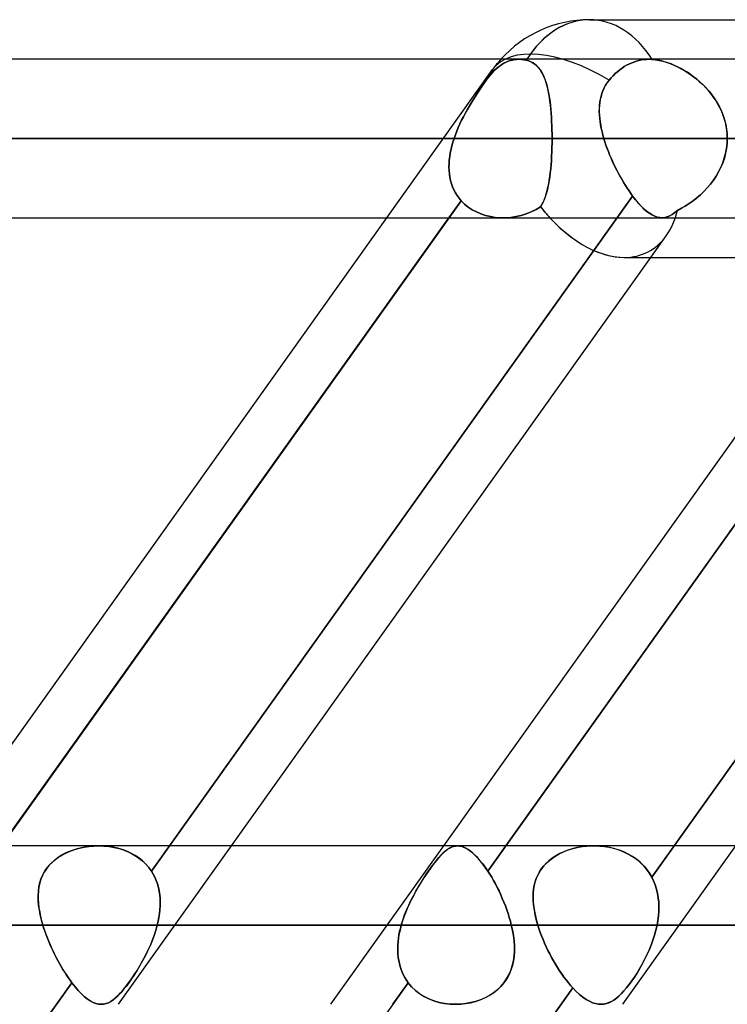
# Model space of a CAD drawing. Header units: millimetres. Extents: x -270 to 270, y -100 to 120.
# Tile 47 of 73: x 65 to 74, y 37 to 50. Entities that reach past the tile are written whole.
import ezdxf

# ---------------------------------------------------------------- set-up
doc = ezdxf.new("R2010")
doc.units = ezdxf.units.MM
doc.layers.add('MAIN-1', color=7, linetype='Continuous')
doc.layers.add('MAIN-2', color=7, linetype='Continuous')

msp = doc.modelspace()

# ---------------------------------------------------------------- linework, layer by layer
at = {"layer": 'MAIN-1'}
for p, q in [((72.595, 50), (139.276, 50)), ((138.423, 49.496), (-138.423, 49.496)), ((138.963, 48.489), (-138.963, 48.489)), ((-138.299, 47.481), (138.299, 47.481)), ((64.333, 39.496), (70.021, 47.481)), ((65.12, 39.496), (70.808, 47.481)), ((68.044, 39.496), (73.373, 46.977)), ((70.744, 39.496), (76.074, 46.977)), ((71.531, 39.496), (76.861, 46.977)), ((73.035, 46.977), (138.497, 46.977)), ((145.38, 39.496), (-145.38, 39.496)), ((146.091, 38.489), (-146.091, 38.489))]:
    msp.add_line(p, q, dxfattribs=at)
msp.add_arc((72.595, 48.489), 1.511, 89.9999, 138.1923, dxfattribs=at)
for major_axis, ratio, start_param, end_param in [((0, 1.511), 0.707107, 0, 0.841074), ((0.743, -1.441), 0.614789, -1.147933, -0.306691)]:
    msp.add_ellipse((72.595, 48.489), major_axis=major_axis, ratio=ratio, start_param=start_param, end_param=end_param, dxfattribs=at)
at = {"layer": 'MAIN-2'}
for p, q in [((71.535, 49.459), (71.508, 49.446)), ((71.508, 49.446), (71.535, 49.459)), ((71.562, 49.471), (71.535, 49.459)), ((71.535, 49.459), (71.562, 49.471)), ((71.59, 49.48), (71.562, 49.471)), ((71.562, 49.471), (71.59, 49.48)), ((71.618, 49.487), (71.59, 49.48)), ((71.59, 49.48), (71.618, 49.487)), ((71.646, 49.492), (71.618, 49.487)), ((71.618, 49.487), (71.646, 49.492)), ((71.673, 49.495), (71.646, 49.492)), ((71.646, 49.492), (71.673, 49.495)), ((71.7, 49.496), (71.673, 49.495)), ((71.673, 49.495), (71.7, 49.496)), ((71.714, 49.496), (71.7, 49.496)), ((71.7, 49.496), (71.714, 49.496)), ((71.729, 49.495), (71.714, 49.496)), ((71.714, 49.496), (71.729, 49.495)), ((71.745, 49.493), (71.729, 49.495)), ((71.729, 49.495), (71.745, 49.494)), ((71.745, 49.494), (71.76, 49.491)), ((71.76, 49.491), (71.745, 49.493)), ((71.775, 49.489), (71.76, 49.491)), ((71.76, 49.491), (71.775, 49.489)), ((71.791, 49.485), (71.775, 49.489)), ((71.775, 49.489), (71.791, 49.485)), ((71.822, 49.476), (71.791, 49.485)), ((71.791, 49.485), (71.823, 49.476)), ((71.85, 49.464), (71.822, 49.476)), ((71.823, 49.476), (71.852, 49.463)), ((71.877, 49.45), (71.85, 49.464)), ((71.852, 49.463), (71.879, 49.448)), ((71.901, 49.433), (71.877, 49.45)), ((73.095, 49.435), (73.126, 49.449)), ((73.126, 49.449), (73.095, 49.435)), ((73.126, 49.449), (73.157, 49.462)), ((73.157, 49.462), (73.126, 49.449)), ((73.157, 49.462), (73.19, 49.472)), ((73.19, 49.472), (73.157, 49.462)), ((73.19, 49.472), (73.223, 49.481)), ((73.223, 49.481), (73.19, 49.472)), ((73.223, 49.481), (73.256, 49.488)), ((73.256, 49.488), (73.223, 49.481)), ((73.256, 49.488), (73.288, 49.493)), ((73.288, 49.493), (73.256, 49.488)), ((73.288, 49.493), (73.321, 49.495)), ((73.321, 49.495), (73.288, 49.493)), ((73.321, 49.495), (73.352, 49.496)), ((73.352, 49.496), (73.321, 49.495)), ((73.352, 49.496), (73.358, 49.496)), ((73.358, 49.496), (73.352, 49.496)), ((73.358, 49.496), (73.365, 49.496)), ((73.365, 49.496), (73.358, 49.496)), ((73.365, 49.496), (73.372, 49.496)), ((73.372, 49.496), (73.365, 49.496)), ((73.372, 49.496), (73.378, 49.496)), ((73.378, 49.496), (73.372, 49.496)), ((73.378, 49.496), (73.385, 49.495)), ((73.385, 49.495), (73.378, 49.496)), ((73.385, 49.495), (73.392, 49.495)), ((73.392, 49.495), (73.385, 49.495)), ((73.392, 49.495), (73.435, 49.49)), ((73.429, 49.491), (73.392, 49.495)), ((73.468, 49.485), (73.429, 49.491)), ((73.435, 49.49), (73.479, 49.482)), ((73.508, 49.476), (73.468, 49.485)), ((73.479, 49.482), (73.525, 49.472)), ((73.549, 49.465), (73.508, 49.476)), ((73.525, 49.472), (73.571, 49.458)), ((73.59, 49.452), (73.549, 49.465)), ((73.571, 49.458), (73.618, 49.442)), ((73.632, 49.437), (73.59, 49.452)), ((70.021, 47.481), (71.364, 49.366)), ((71.361, 49.328), (71.337, 49.301)), ((71.337, 49.301), (71.361, 49.328)), ((71.385, 49.353), (71.361, 49.328)), ((71.361, 49.328), (71.385, 49.353)), ((71.409, 49.376), (71.385, 49.353)), ((71.385, 49.353), (71.409, 49.376)), ((71.434, 49.396), (71.409, 49.376)), ((71.409, 49.376), (71.434, 49.396)), ((71.458, 49.415), (71.434, 49.396)), ((71.434, 49.396), (71.458, 49.415)), ((71.482, 49.431), (71.458, 49.415)), ((71.458, 49.415), (71.482, 49.431)), ((71.508, 49.446), (71.482, 49.431)), ((71.482, 49.431), (71.508, 49.446)), ((71.879, 49.448), (71.904, 49.431)), ((71.924, 49.414), (71.901, 49.433)), ((71.904, 49.431), (71.927, 49.411)), ((71.945, 49.392), (71.924, 49.414)), ((71.927, 49.411), (71.948, 49.389)), ((71.964, 49.369), (71.945, 49.392)), ((71.948, 49.389), (71.967, 49.364)), ((71.981, 49.343), (71.964, 49.369)), ((71.967, 49.364), (71.985, 49.337)), ((71.997, 49.315), (71.981, 49.343)), ((71.985, 49.337), (72.001, 49.308)), ((72.922, 49.314), (72.95, 49.339)), ((72.95, 49.339), (72.922, 49.314)), ((72.95, 49.339), (72.979, 49.363)), ((72.979, 49.363), (72.95, 49.339)), ((72.979, 49.363), (73.008, 49.384)), ((73.008, 49.384), (72.979, 49.363)), ((73.008, 49.384), (73.037, 49.403)), ((73.037, 49.403), (73.008, 49.384)), ((73.037, 49.403), (73.066, 49.42)), ((73.066, 49.42), (73.037, 49.403)), ((73.066, 49.42), (73.095, 49.435)), ((73.095, 49.435), (73.066, 49.42)), ((73.618, 49.442), (73.665, 49.423)), ((73.673, 49.419), (73.632, 49.437)), ((73.665, 49.423), (73.713, 49.401)), ((73.715, 49.4), (73.673, 49.419)), ((73.713, 49.401), (73.76, 49.377)), ((73.756, 49.379), (73.715, 49.4)), ((73.797, 49.356), (73.756, 49.379)), ((73.76, 49.377), (73.807, 49.35)), ((73.838, 49.331), (73.797, 49.356)), ((73.807, 49.35), (73.854, 49.32)), ((73.878, 49.304), (73.838, 49.331)), ((71.243, 49.174), (71.268, 49.208)), ((71.268, 49.209), (71.244, 49.174)), ((71.292, 49.242), (71.268, 49.209)), ((71.268, 49.208), (71.292, 49.242)), ((71.315, 49.273), (71.292, 49.242)), ((71.292, 49.242), (71.315, 49.273)), ((71.337, 49.301), (71.315, 49.273)), ((71.315, 49.273), (71.337, 49.301)), ((72.012, 49.284), (71.997, 49.315)), ((72.001, 49.308), (72.016, 49.276)), ((72.026, 49.251), (72.012, 49.284)), ((72.016, 49.276), (72.029, 49.243)), ((72.038, 49.216), (72.026, 49.251)), ((72.029, 49.243), (72.041, 49.208)), ((72.05, 49.179), (72.038, 49.216)), ((72.041, 49.208), (72.052, 49.17)), ((72.8, 49.168), (72.822, 49.2)), ((72.821, 49.2), (72.8, 49.167)), ((72.845, 49.231), (72.821, 49.2)), ((72.822, 49.2), (72.845, 49.231)), ((72.845, 49.231), (72.869, 49.26)), ((72.869, 49.26), (72.845, 49.231)), ((72.869, 49.26), (72.895, 49.288)), ((72.895, 49.288), (72.869, 49.26)), ((72.895, 49.288), (72.922, 49.314)), ((72.922, 49.314), (72.895, 49.288)), ((73.854, 49.32), (73.901, 49.288)), ((73.918, 49.275), (73.878, 49.304)), ((73.901, 49.288), (73.946, 49.253)), ((73.957, 49.244), (73.918, 49.275)), ((73.946, 49.253), (73.99, 49.216)), ((73.996, 49.212), (73.957, 49.244)), ((73.99, 49.216), (74.033, 49.177)), ((74.033, 49.177), (73.996, 49.212)), ((71.193, 49.1), (71.167, 49.061)), ((71.167, 49.061), (71.192, 49.099)), ((71.192, 49.099), (71.218, 49.137)), ((71.218, 49.137), (71.193, 49.1)), ((71.244, 49.174), (71.218, 49.137)), ((71.218, 49.137), (71.243, 49.174)), ((72.06, 49.14), (72.05, 49.179)), ((72.052, 49.17), (72.062, 49.131)), ((72.069, 49.098), (72.06, 49.14)), ((72.062, 49.131), (72.071, 49.09)), ((72.078, 49.055), (72.069, 49.098)), ((72.071, 49.09), (72.079, 49.047)), ((72.752, 49.063), (72.766, 49.099)), ((72.765, 49.097), (72.752, 49.061)), ((72.781, 49.133), (72.765, 49.097)), ((72.766, 49.099), (72.782, 49.134)), ((72.8, 49.167), (72.781, 49.133)), ((72.782, 49.134), (72.8, 49.168)), ((74.033, 49.177), (74.075, 49.135)), ((74.069, 49.141), (74.033, 49.177)), ((74.103, 49.103), (74.069, 49.141)), ((74.075, 49.135), (74.114, 49.09)), ((74.136, 49.063), (74.103, 49.103)), ((74.114, 49.09), (74.151, 49.044)), ((71.09, 48.939), (71.116, 48.981)), ((71.115, 48.98), (71.09, 48.939)), ((71.141, 49.021), (71.115, 48.98)), ((71.116, 48.981), (71.141, 49.021)), ((71.167, 49.061), (71.141, 49.021)), ((71.141, 49.021), (71.167, 49.061)), ((72.085, 49.01), (72.078, 49.055)), ((72.079, 49.047), (72.086, 49.003)), ((72.092, 48.963), (72.085, 49.01)), ((72.086, 49.003), (72.093, 48.957)), ((72.098, 48.915), (72.092, 48.963)), ((72.093, 48.957), (72.098, 48.909)), ((72.722, 48.912), (72.726, 48.951)), ((72.726, 48.951), (72.733, 48.989)), ((72.732, 48.985), (72.726, 48.947)), ((72.741, 49.024), (72.732, 48.985)), ((72.733, 48.989), (72.741, 49.027)), ((72.741, 49.027), (72.752, 49.063)), ((72.752, 49.061), (72.741, 49.024)), ((74.167, 49.021), (74.136, 49.063)), ((74.151, 49.044), (74.185, 48.996)), ((74.197, 48.979), (74.167, 49.021)), ((74.185, 48.996), (74.217, 48.945)), ((74.223, 48.934), (74.197, 48.979)), ((71.04, 48.854), (71.016, 48.811)), ((71.017, 48.811), (71.041, 48.855)), ((71.065, 48.897), (71.04, 48.854)), ((71.041, 48.855), (71.065, 48.898)), ((71.09, 48.939), (71.065, 48.897)), ((71.065, 48.898), (71.09, 48.939)), ((72.103, 48.865), (72.098, 48.915)), ((72.098, 48.909), (72.103, 48.86)), ((72.107, 48.814), (72.103, 48.865)), ((72.103, 48.86), (72.107, 48.81)), ((72.722, 48.907), (72.719, 48.867)), ((72.719, 48.832), (72.72, 48.872)), ((72.719, 48.867), (72.719, 48.826)), ((72.721, 48.791), (72.719, 48.832)), ((72.719, 48.826), (72.721, 48.785)), ((72.72, 48.872), (72.722, 48.912)), ((72.726, 48.947), (72.722, 48.907)), ((74.217, 48.945), (74.246, 48.893)), ((74.248, 48.889), (74.223, 48.934)), ((74.246, 48.893), (74.271, 48.839)), ((74.27, 48.842), (74.248, 48.889)), ((74.29, 48.793), (74.27, 48.842)), ((74.271, 48.839), (74.294, 48.783)), ((70.948, 48.676), (70.97, 48.722)), ((70.97, 48.721), (70.948, 48.676)), ((70.97, 48.722), (70.993, 48.767)), ((70.993, 48.766), (70.97, 48.721)), ((71.016, 48.811), (70.993, 48.766)), ((70.993, 48.767), (71.017, 48.811)), ((72.111, 48.762), (72.107, 48.814)), ((72.107, 48.81), (72.111, 48.758)), ((72.114, 48.708), (72.111, 48.762)), ((72.111, 48.758), (72.114, 48.706)), ((72.116, 48.654), (72.114, 48.708)), ((72.114, 48.706), (72.116, 48.652)), ((72.724, 48.749), (72.721, 48.791)), ((72.721, 48.785), (72.725, 48.743)), ((72.729, 48.707), (72.724, 48.749)), ((72.725, 48.743), (72.73, 48.701)), ((72.736, 48.664), (72.729, 48.707)), ((72.73, 48.701), (72.737, 48.659)), ((74.307, 48.744), (74.29, 48.793)), ((74.294, 48.783), (74.312, 48.726)), ((74.321, 48.694), (74.307, 48.744)), ((74.312, 48.726), (74.327, 48.668)), ((70.908, 48.583), (70.89, 48.536)), ((70.89, 48.536), (70.908, 48.583)), ((70.927, 48.63), (70.908, 48.583)), ((70.908, 48.583), (70.928, 48.63)), ((70.948, 48.676), (70.927, 48.63)), ((70.928, 48.63), (70.948, 48.676)), ((72.118, 48.6), (72.116, 48.654)), ((72.116, 48.652), (72.118, 48.598)), ((72.119, 48.544), (72.118, 48.6)), ((72.118, 48.598), (72.119, 48.544)), ((72.744, 48.621), (72.736, 48.664)), ((72.737, 48.659), (72.745, 48.617)), ((72.754, 48.577), (72.744, 48.621)), ((72.745, 48.617), (72.755, 48.574)), ((72.765, 48.533), (72.754, 48.577)), ((72.755, 48.574), (72.766, 48.532)), ((74.332, 48.644), (74.321, 48.694)), ((74.327, 48.668), (74.337, 48.609)), ((74.339, 48.592), (74.332, 48.644)), ((74.337, 48.609), (74.344, 48.549)), ((74.344, 48.541), (74.339, 48.592)), ((-138.963, 48.489), (138.963, 48.489)), ((137.431, 48.489), (-137.431, 48.489)), ((-137.431, 48.489), (137.431, 48.489)), ((-127.737, 48.489), (127.737, 48.489)), ((127.737, 48.489), (-127.737, 48.489)), ((126.312, 48.489), (-126.312, 48.489)), ((-126.312, 48.489), (126.312, 48.489)), ((-116.617, 48.489), (116.617, 48.489)), ((116.617, 48.489), (-116.617, 48.489)), ((115.192, 48.489), (-115.192, 48.489)), ((-115.192, 48.489), (115.192, 48.489)), ((-105.496, 48.489), (105.496, 48.489)), ((105.496, 48.489), (-105.496, 48.489)), ((104.07, 48.489), (-104.07, 48.489)), ((-104.07, 48.489), (104.07, 48.489)), ((-94.373, 48.489), (94.373, 48.489)), ((94.373, 48.489), (-94.373, 48.489)), ((92.947, 48.489), (-92.947, 48.489)), ((-92.947, 48.489), (92.947, 48.489)), ((-83.248, 48.489), (83.248, 48.489)), ((83.248, 48.489), (-83.248, 48.489)), ((81.821, 48.489), (-81.821, 48.489)), ((-81.821, 48.489), (81.821, 48.489)), ((-72.119, 48.489), (72.119, 48.489)), ((72.119, 48.489), (-72.119, 48.489)), ((70.873, 48.489), (-70.873, 48.489)), ((-70.873, 48.489), (70.873, 48.489)), ((70.859, 48.443), (70.873, 48.489)), ((70.873, 48.489), (70.859, 48.443)), ((70.89, 48.536), (70.873, 48.489)), ((70.873, 48.489), (70.89, 48.536)), ((72.119, 48.489), (72.119, 48.544)), ((72.119, 48.544), (72.119, 48.489)), ((72.119, 48.432), (72.119, 48.489)), ((81.821, 48.489), (72.119, 48.489)), ((72.119, 48.489), (81.821, 48.489)), ((72.119, 48.489), (72.119, 48.432)), ((72.778, 48.489), (72.765, 48.533)), ((72.766, 48.532), (72.778, 48.489)), ((77.329, 48.489), (72.778, 48.489)), ((72.778, 48.489), (77.329, 48.489)), ((72.778, 48.489), (72.791, 48.447)), ((72.791, 48.447), (72.778, 48.489)), ((74.346, 48.489), (74.343, 48.426)), ((74.343, 48.425), (74.346, 48.489)), ((74.344, 48.549), (74.346, 48.489)), ((74.346, 48.489), (74.344, 48.541)), ((70.826, 48.306), (70.835, 48.352)), ((70.835, 48.352), (70.826, 48.306)), ((70.835, 48.352), (70.846, 48.397)), ((70.846, 48.397), (70.835, 48.352)), ((70.846, 48.397), (70.859, 48.443)), ((70.859, 48.443), (70.846, 48.397)), ((72.116, 48.319), (72.118, 48.375)), ((72.118, 48.375), (72.116, 48.319)), ((72.118, 48.375), (72.119, 48.432)), ((72.119, 48.432), (72.118, 48.375)), ((72.791, 48.447), (72.804, 48.406)), ((72.804, 48.406), (72.791, 48.447)), ((72.804, 48.406), (72.819, 48.364)), ((72.819, 48.364), (72.804, 48.406)), ((72.819, 48.364), (72.835, 48.323)), ((72.835, 48.323), (72.819, 48.364)), ((72.835, 48.323), (72.851, 48.282)), ((72.851, 48.281), (72.835, 48.323)), ((74.336, 48.363), (74.325, 48.301)), ((74.325, 48.3), (74.336, 48.362)), ((74.343, 48.426), (74.336, 48.363)), ((74.336, 48.362), (74.343, 48.425)), ((70.81, 48.17), (70.813, 48.215)), ((70.813, 48.215), (70.81, 48.17)), ((70.813, 48.215), (70.818, 48.261)), ((70.818, 48.261), (70.813, 48.215)), ((70.818, 48.261), (70.826, 48.306)), ((70.826, 48.306), (70.818, 48.261)), ((72.11, 48.209), (72.106, 48.155)), ((72.107, 48.156), (72.11, 48.21)), ((72.11, 48.21), (72.113, 48.264)), ((72.113, 48.263), (72.11, 48.209)), ((72.113, 48.264), (72.116, 48.319)), ((72.116, 48.319), (72.113, 48.263)), ((72.851, 48.282), (72.869, 48.241)), ((72.869, 48.24), (72.851, 48.281)), ((72.869, 48.241), (72.887, 48.2)), ((72.887, 48.199), (72.869, 48.24)), ((72.887, 48.2), (72.905, 48.159)), ((72.906, 48.159), (72.887, 48.199)), ((74.288, 48.179), (74.308, 48.239)), ((74.309, 48.241), (74.289, 48.181)), ((74.308, 48.239), (74.325, 48.3)), ((74.325, 48.301), (74.309, 48.241)), ((70.809, 48.126), (70.81, 48.17)), ((70.81, 48.17), (70.809, 48.126)), ((70.811, 48.082), (70.809, 48.126)), ((70.809, 48.126), (70.811, 48.082)), ((70.815, 48.038), (70.811, 48.082)), ((70.811, 48.082), (70.815, 48.038)), ((72.097, 48.054), (72.102, 48.104)), ((72.102, 48.103), (72.097, 48.052)), ((72.102, 48.104), (72.107, 48.156)), ((72.106, 48.155), (72.102, 48.103)), ((72.905, 48.159), (72.925, 48.119)), ((72.925, 48.118), (72.906, 48.159)), ((72.925, 48.119), (72.945, 48.079)), ((72.945, 48.079), (72.925, 48.118)), ((72.945, 48.079), (72.965, 48.04)), ((72.966, 48.04), (72.945, 48.079)), ((74.235, 48.065), (74.264, 48.121)), ((74.264, 48.123), (74.236, 48.066)), ((74.289, 48.181), (74.264, 48.123)), ((74.264, 48.121), (74.288, 48.179)), ((70.821, 47.996), (70.815, 48.038)), ((70.815, 48.038), (70.821, 47.996)), ((70.83, 47.954), (70.821, 47.996)), ((70.821, 47.996), (70.83, 47.954)), ((70.841, 47.913), (70.83, 47.954)), ((70.83, 47.954), (70.841, 47.913)), ((72.083, 47.955), (72.075, 47.91)), ((72.076, 47.912), (72.084, 47.958)), ((72.09, 48.003), (72.083, 47.955)), ((72.084, 47.958), (72.091, 48.005)), ((72.097, 48.052), (72.09, 48.003)), ((72.091, 48.005), (72.097, 48.054)), ((72.965, 48.04), (72.986, 48.002)), ((72.987, 48.001), (72.966, 48.04)), ((72.986, 48.002), (73.008, 47.964)), ((73.008, 47.964), (72.987, 48.001)), ((73.008, 47.964), (73.029, 47.927)), ((73.03, 47.927), (73.008, 47.964)), ((74.131, 47.909), (74.169, 47.958)), ((74.17, 47.959), (74.132, 47.909)), ((74.169, 47.958), (74.204, 48.01)), ((74.205, 48.012), (74.17, 47.959)), ((74.204, 48.01), (74.235, 48.065)), ((74.236, 48.066), (74.205, 48.012)), ((70.855, 47.874), (70.841, 47.913)), ((70.841, 47.913), (70.855, 47.874)), ((70.872, 47.835), (70.855, 47.874)), ((70.855, 47.874), (70.872, 47.835)), ((70.891, 47.798), (70.872, 47.835)), ((70.872, 47.835), (70.891, 47.798)), ((72.046, 47.787), (72.057, 47.827)), ((72.056, 47.824), (72.046, 47.784)), ((72.066, 47.866), (72.056, 47.824)), ((72.057, 47.827), (72.067, 47.869)), ((72.075, 47.91), (72.066, 47.866)), ((72.067, 47.869), (72.076, 47.912)), ((73.029, 47.927), (73.052, 47.891)), ((73.052, 47.891), (73.03, 47.927)), ((73.052, 47.891), (73.074, 47.856)), ((73.074, 47.856), (73.052, 47.891)), ((73.074, 47.856), (73.097, 47.822)), ((73.097, 47.822), (73.074, 47.856)), ((73.097, 47.822), (73.12, 47.789)), ((73.12, 47.789), (73.097, 47.822)), ((74.092, 47.861), (74.049, 47.816)), ((74.049, 47.816), (74.091, 47.861)), ((74.091, 47.861), (74.131, 47.909)), ((74.132, 47.909), (74.092, 47.861)), ((70.963, 47.698), (64.837, 39.099)), ((67.028, 39.175), (73.143, 47.758)), ((73.143, 47.758), (67.028, 39.175)), ((70.808, 47.481), (70.963, 47.698)), ((70.913, 47.763), (70.891, 47.798)), ((70.891, 47.798), (70.913, 47.763)), ((70.937, 47.73), (70.913, 47.763)), ((70.913, 47.763), (70.937, 47.73)), ((70.963, 47.698), (70.937, 47.73)), ((70.937, 47.73), (70.963, 47.698)), ((70.963, 47.698), (71.005, 47.656)), ((71.005, 47.656), (70.963, 47.698)), ((77.417, 47.758), (71.302, 39.175)), ((72.006, 47.681), (72.021, 47.714)), ((72.02, 47.712), (72.006, 47.679)), ((72.033, 47.747), (72.02, 47.712)), ((72.021, 47.714), (72.034, 47.75)), ((72.046, 47.784), (72.033, 47.747)), ((72.034, 47.75), (72.046, 47.787)), ((73.12, 47.789), (73.143, 47.758)), ((73.143, 47.758), (73.12, 47.789)), ((73.179, 47.711), (73.143, 47.758)), ((73.143, 47.758), (73.179, 47.711)), ((73.216, 47.667), (73.179, 47.711)), ((73.179, 47.711), (73.215, 47.668)), ((73.386, 39.099), (79.512, 47.698)), ((79.512, 47.698), (73.386, 39.099)), ((73.91, 47.696), (73.861, 47.662)), ((73.958, 47.734), (73.91, 47.696)), ((73.91, 47.696), (73.958, 47.734)), ((74.004, 47.773), (73.958, 47.734)), ((73.958, 47.734), (74.004, 47.773)), ((74.049, 47.816), (74.004, 47.773)), ((74.004, 47.773), (74.049, 47.816)), ((71.005, 47.656), (71.052, 47.617)), ((71.052, 47.617), (71.005, 47.656)), ((71.052, 47.617), (71.103, 47.584)), ((71.103, 47.583), (71.052, 47.617)), ((71.103, 47.584), (71.157, 47.555)), ((71.157, 47.555), (71.103, 47.583)), ((71.855, 47.556), (71.915, 47.586)), ((71.915, 47.586), (71.855, 47.556)), ((71.915, 47.586), (71.972, 47.621)), ((71.972, 47.621), (71.915, 47.586)), ((71.972, 47.621), (71.99, 47.65)), ((71.99, 47.649), (71.972, 47.621)), ((71.99, 47.65), (72.006, 47.681)), ((72.006, 47.679), (71.99, 47.649)), ((73.215, 47.668), (73.252, 47.628)), ((73.252, 47.628), (73.216, 47.667)), ((73.288, 47.593), (73.252, 47.628)), ((73.252, 47.628), (73.287, 47.593)), ((73.287, 47.593), (73.322, 47.563)), ((73.323, 47.563), (73.288, 47.593)), ((73.712, 47.576), (73.679, 47.548)), ((73.679, 47.548), (73.712, 47.576)), ((73.762, 47.602), (73.712, 47.576)), ((73.712, 47.576), (73.762, 47.602)), ((73.812, 47.631), (73.762, 47.602)), ((73.762, 47.602), (73.812, 47.631)), ((73.861, 47.662), (73.812, 47.631)), ((73.812, 47.631), (73.861, 47.662)), ((73.861, 47.662), (73.91, 47.696)), ((71.157, 47.555), (71.214, 47.531)), ((71.214, 47.531), (71.157, 47.555)), ((71.214, 47.531), (71.274, 47.511)), ((71.274, 47.511), (71.214, 47.531)), ((71.274, 47.511), (71.335, 47.497)), ((71.335, 47.497), (71.274, 47.511)), ((71.335, 47.497), (71.398, 47.487)), ((71.398, 47.487), (71.335, 47.497)), ((71.398, 47.487), (71.462, 47.482)), ((71.462, 47.482), (71.398, 47.487)), ((71.462, 47.482), (71.526, 47.482)), ((71.527, 47.482), (71.462, 47.482)), ((71.526, 47.482), (71.594, 47.486)), ((71.594, 47.486), (71.527, 47.482)), ((71.594, 47.486), (71.661, 47.496)), ((71.661, 47.496), (71.594, 47.486)), ((71.661, 47.496), (71.727, 47.511)), ((71.727, 47.511), (71.661, 47.496)), ((71.727, 47.511), (71.792, 47.531)), ((71.792, 47.531), (71.727, 47.511)), ((71.792, 47.531), (71.855, 47.556)), ((71.855, 47.556), (71.792, 47.531)), ((73.322, 47.563), (73.357, 47.538)), ((73.357, 47.538), (73.323, 47.563)), ((73.39, 47.517), (73.357, 47.538)), ((73.357, 47.538), (73.39, 47.517)), ((73.423, 47.501), (73.39, 47.517)), ((73.39, 47.517), (73.423, 47.501)), ((73.455, 47.49), (73.423, 47.501)), ((73.423, 47.501), (73.455, 47.49)), ((73.487, 47.483), (73.455, 47.49)), ((73.455, 47.49), (73.487, 47.483)), ((73.518, 47.481), (73.487, 47.483)), ((73.487, 47.483), (73.518, 47.481)), ((73.55, 47.484), (73.518, 47.481)), ((73.518, 47.481), (73.55, 47.484)), ((73.582, 47.493), (73.55, 47.484)), ((73.55, 47.484), (73.582, 47.493)), ((73.614, 47.506), (73.582, 47.493)), ((73.582, 47.493), (73.614, 47.506)), ((73.647, 47.524), (73.614, 47.506)), ((73.614, 47.506), (73.646, 47.524)), ((73.646, 47.524), (73.679, 47.548)), ((73.679, 47.548), (73.647, 47.524)), ((73.373, 46.977), (73.57, 47.253)), ((66.034, 39.443), (65.983, 39.424)), ((65.997, 39.429), (66.054, 39.45)), ((66.086, 39.459), (66.034, 39.443)), ((66.054, 39.45), (66.112, 39.466)), ((66.139, 39.472), (66.086, 39.459)), ((66.112, 39.466), (66.172, 39.479)), ((66.193, 39.483), (66.139, 39.472)), ((66.172, 39.479), (66.233, 39.489)), ((66.247, 39.49), (66.193, 39.483)), ((66.233, 39.489), (66.296, 39.494)), ((66.303, 39.495), (66.247, 39.49)), ((66.296, 39.494), (66.359, 39.496)), ((66.359, 39.496), (66.303, 39.495)), ((66.359, 39.496), (66.424, 39.494)), ((66.42, 39.494), (66.359, 39.496)), ((66.48, 39.489), (66.42, 39.494)), ((66.424, 39.494), (66.49, 39.488)), ((66.541, 39.48), (66.48, 39.489)), ((66.49, 39.488), (66.555, 39.477)), ((66.6, 39.466), (66.541, 39.48)), ((66.555, 39.477), (66.619, 39.461)), ((66.658, 39.449), (66.6, 39.466)), ((66.608, 37.481), (68.044, 39.496)), ((66.619, 39.461), (66.681, 39.441)), ((66.714, 39.428), (66.658, 39.449)), ((66.681, 39.441), (66.741, 39.417)), ((69.309, 37.481), (70.744, 39.496)), ((70.779, 39.443), (70.755, 39.424)), ((70.762, 39.429), (70.788, 39.45)), ((70.802, 39.459), (70.779, 39.443)), ((70.788, 39.45), (70.814, 39.466)), ((70.825, 39.472), (70.802, 39.459)), ((70.814, 39.466), (70.839, 39.479)), ((70.848, 39.483), (70.825, 39.472)), ((70.839, 39.479), (70.865, 39.489)), ((70.871, 39.49), (70.848, 39.483)), ((70.865, 39.489), (70.891, 39.494)), ((70.894, 39.495), (70.871, 39.49)), ((70.891, 39.494), (70.918, 39.496)), ((70.918, 39.496), (70.894, 39.495)), ((70.944, 39.494), (70.918, 39.496)), ((70.918, 39.496), (70.946, 39.494)), ((70.97, 39.489), (70.944, 39.494)), ((70.946, 39.494), (70.975, 39.488)), ((70.997, 39.48), (70.97, 39.489)), ((70.975, 39.488), (71.004, 39.477)), ((71.025, 39.466), (70.997, 39.48)), ((71.004, 39.477), (71.035, 39.461)), ((71.054, 39.449), (71.025, 39.466)), ((71.035, 39.461), (71.066, 39.441)), ((71.083, 39.428), (71.054, 39.449)), ((71.066, 39.441), (71.098, 39.417)), ((71.302, 39.175), (71.531, 39.496)), ((72.256, 39.416), (72.304, 39.436)), ((72.321, 39.442), (72.267, 39.421)), ((72.304, 39.436), (72.353, 39.452)), ((72.376, 39.459), (72.321, 39.442)), ((72.353, 39.452), (72.403, 39.466)), ((72.432, 39.473), (72.376, 39.459)), ((72.403, 39.466), (72.454, 39.478)), ((72.49, 39.484), (72.432, 39.473)), ((72.454, 39.478), (72.507, 39.486)), ((72.549, 39.491), (72.49, 39.484)), ((72.507, 39.486), (72.56, 39.492)), ((72.608, 39.495), (72.549, 39.491)), ((72.56, 39.492), (72.614, 39.496)), ((72.669, 39.496), (72.608, 39.495)), ((72.614, 39.496), (72.669, 39.496)), ((72.669, 39.496), (72.727, 39.493)), ((72.731, 39.493), (72.669, 39.496)), ((72.727, 39.493), (72.785, 39.487)), ((72.794, 39.486), (72.731, 39.493)), ((72.785, 39.487), (72.843, 39.478)), ((72.855, 39.475), (72.794, 39.486)), ((72.843, 39.478), (72.9, 39.465)), ((72.916, 39.46), (72.855, 39.475)), ((72.9, 39.465), (72.956, 39.448)), ((72.975, 39.441), (72.916, 39.46)), ((72.956, 39.448), (73.01, 39.428)), ((73.033, 39.419), (72.975, 39.441)), ((73.02, 37.481), (74.455, 39.496)), ((65.75, 39.272), (65.793, 39.311)), ((65.799, 39.316), (65.761, 39.282)), ((65.793, 39.311), (65.839, 39.346)), ((65.842, 39.348), (65.799, 39.316)), ((65.839, 39.346), (65.889, 39.378)), ((65.887, 39.376), (65.842, 39.348)), ((65.934, 39.401), (65.887, 39.376)), ((65.889, 39.378), (65.942, 39.405)), ((65.983, 39.424), (65.934, 39.401)), ((65.942, 39.405), (65.997, 39.429)), ((66.768, 39.404), (66.714, 39.428)), ((66.741, 39.417), (66.798, 39.387)), ((66.82, 39.375), (66.768, 39.404)), ((66.798, 39.387), (66.852, 39.353)), ((66.869, 39.342), (66.82, 39.375)), ((66.852, 39.353), (66.903, 39.315)), ((66.914, 39.305), (66.869, 39.342)), ((66.903, 39.315), (66.949, 39.272)), ((70.619, 39.272), (70.65, 39.311)), ((70.654, 39.316), (70.627, 39.282)), ((70.65, 39.311), (70.679, 39.346)), ((70.681, 39.348), (70.654, 39.316)), ((70.679, 39.346), (70.708, 39.378)), ((70.706, 39.376), (70.681, 39.348)), ((70.731, 39.401), (70.706, 39.376)), ((70.708, 39.378), (70.735, 39.405)), ((70.755, 39.424), (70.731, 39.401)), ((70.735, 39.405), (70.762, 39.429)), ((71.113, 39.404), (71.083, 39.428)), ((71.098, 39.417), (71.131, 39.387)), ((71.144, 39.375), (71.113, 39.404)), ((71.131, 39.387), (71.164, 39.353)), ((71.175, 39.342), (71.144, 39.375)), ((71.164, 39.353), (71.199, 39.315)), ((71.207, 39.305), (71.175, 39.342)), ((71.199, 39.315), (71.233, 39.272)), ((72.049, 39.278), (72.085, 39.311)), ((72.12, 39.338), (72.077, 39.304)), ((72.085, 39.311), (72.124, 39.341)), ((72.167, 39.369), (72.12, 39.338)), ((72.124, 39.341), (72.166, 39.369)), ((72.166, 39.369), (72.21, 39.394)), ((72.216, 39.397), (72.167, 39.369)), ((72.21, 39.394), (72.256, 39.416)), ((72.267, 39.421), (72.216, 39.397)), ((73.01, 39.428), (73.062, 39.405)), ((73.088, 39.392), (73.033, 39.419)), ((73.062, 39.405), (73.113, 39.378)), ((73.141, 39.361), (73.088, 39.392)), ((73.113, 39.378), (73.161, 39.347)), ((73.191, 39.326), (73.141, 39.361)), ((73.161, 39.347), (73.207, 39.313)), ((73.237, 39.287), (73.191, 39.326)), ((73.207, 39.313), (73.249, 39.277)), ((65.651, 39.135), (65.679, 39.184)), ((65.694, 39.205), (65.666, 39.163)), ((65.679, 39.184), (65.713, 39.23)), ((65.725, 39.245), (65.694, 39.205)), ((65.713, 39.23), (65.75, 39.272)), ((65.761, 39.282), (65.725, 39.245)), ((66.956, 39.265), (66.914, 39.305)), ((66.949, 39.272), (66.991, 39.226)), ((66.994, 39.222), (66.956, 39.265)), ((66.991, 39.226), (67.028, 39.175)), ((67.028, 39.175), (66.994, 39.222)), ((70.521, 39.135), (70.555, 39.184)), ((70.57, 39.205), (70.54, 39.163)), ((70.555, 39.184), (70.587, 39.23)), ((70.599, 39.245), (70.57, 39.205)), ((70.587, 39.23), (70.619, 39.272)), ((70.627, 39.282), (70.599, 39.245)), ((71.238, 39.265), (71.207, 39.305)), ((71.233, 39.272), (71.268, 39.226)), ((71.27, 39.222), (71.238, 39.265)), ((71.268, 39.226), (71.302, 39.175)), ((71.302, 39.175), (71.27, 39.222)), ((71.972, 39.185), (71.945, 39.139)), ((71.96, 39.166), (71.986, 39.206)), ((72.003, 39.227), (71.972, 39.185)), ((71.986, 39.206), (72.016, 39.243)), ((72.038, 39.267), (72.003, 39.227)), ((72.016, 39.243), (72.049, 39.278)), ((72.077, 39.304), (72.038, 39.267)), ((73.28, 39.245), (73.237, 39.287)), ((73.249, 39.277), (73.288, 39.237)), ((73.319, 39.2), (73.28, 39.245)), ((73.288, 39.237), (73.324, 39.194)), ((73.355, 39.151), (73.319, 39.2)), ((73.324, 39.194), (73.357, 39.148)), ((65.624, 39.071), (65.609, 39.023)), ((65.612, 39.031), (65.629, 39.084)), ((65.643, 39.118), (65.624, 39.071)), ((65.629, 39.084), (65.651, 39.135)), ((65.666, 39.163), (65.643, 39.118)), ((67.028, 39.175), (67.051, 39.136)), ((67.051, 39.136), (67.028, 39.175)), ((67.051, 39.136), (67.072, 39.096)), ((67.072, 39.096), (67.051, 39.136)), ((67.072, 39.096), (67.09, 39.054)), ((67.09, 39.054), (67.072, 39.096)), ((70.479, 39.071), (70.449, 39.023)), ((70.454, 39.031), (70.488, 39.084)), ((70.51, 39.118), (70.479, 39.071)), ((70.488, 39.084), (70.521, 39.135)), ((70.54, 39.163), (70.51, 39.118)), ((71.327, 39.136), (71.302, 39.175)), ((71.302, 39.175), (71.327, 39.136)), ((71.352, 39.096), (71.327, 39.136)), ((71.327, 39.136), (71.352, 39.096)), ((71.376, 39.054), (71.352, 39.096)), ((71.352, 39.096), (71.376, 39.054)), ((71.905, 39.038), (71.919, 39.082)), ((71.923, 39.092), (71.906, 39.043)), ((71.919, 39.082), (71.938, 39.125)), ((71.945, 39.139), (71.923, 39.092)), ((71.938, 39.125), (71.96, 39.166)), ((73.386, 39.099), (73.355, 39.151)), ((73.357, 39.148), (73.386, 39.099)), ((73.386, 39.099), (73.41, 39.05)), ((73.41, 39.05), (73.386, 39.099)), ((65.592, 38.92), (65.599, 38.976)), ((65.599, 38.973), (65.592, 38.922)), ((65.599, 38.976), (65.612, 39.031)), ((65.609, 39.023), (65.599, 38.973)), ((67.09, 39.054), (67.105, 39.011)), ((67.105, 39.011), (67.09, 39.054)), ((67.105, 39.011), (67.118, 38.967)), ((67.118, 38.967), (67.105, 39.011)), ((67.118, 38.967), (67.128, 38.922)), ((67.128, 38.921), (67.118, 38.967)), ((70.388, 38.92), (70.421, 38.976)), ((70.419, 38.973), (70.39, 38.922)), ((70.449, 39.023), (70.419, 38.973)), ((70.421, 38.976), (70.454, 39.031)), ((71.399, 39.011), (71.376, 39.054)), ((71.376, 39.054), (71.399, 39.011)), ((71.422, 38.967), (71.399, 39.011)), ((71.399, 39.011), (71.422, 38.967)), ((71.445, 38.921), (71.422, 38.967)), ((71.422, 38.967), (71.445, 38.922)), ((71.885, 38.94), (71.88, 38.888)), ((71.881, 38.899), (71.885, 38.946)), ((71.885, 38.946), (71.893, 38.992)), ((71.893, 38.992), (71.885, 38.94)), ((71.906, 39.043), (71.893, 38.992)), ((71.893, 38.992), (71.905, 39.038)), ((73.41, 39.05), (73.43, 38.999)), ((73.43, 38.999), (73.41, 39.05)), ((73.43, 38.999), (73.447, 38.946)), ((73.447, 38.946), (73.43, 38.999)), ((73.447, 38.946), (73.46, 38.891)), ((73.46, 38.891), (73.447, 38.946)), ((65.592, 38.922), (65.589, 38.87)), ((65.589, 38.862), (65.592, 38.92)), ((65.589, 38.87), (65.589, 38.817)), ((65.59, 38.803), (65.589, 38.862)), ((65.589, 38.817), (65.593, 38.763)), ((67.128, 38.922), (67.135, 38.875)), ((67.135, 38.875), (67.128, 38.921)), ((67.135, 38.875), (67.139, 38.828)), ((67.139, 38.828), (67.135, 38.875)), ((67.139, 38.828), (67.141, 38.781)), ((67.141, 38.78), (67.139, 38.828)), ((70.333, 38.817), (70.307, 38.763)), ((70.326, 38.803), (70.357, 38.862)), ((70.361, 38.87), (70.333, 38.817)), ((70.357, 38.862), (70.388, 38.92)), ((70.39, 38.922), (70.361, 38.87)), ((71.445, 38.922), (71.466, 38.875)), ((71.466, 38.875), (71.445, 38.921)), ((71.487, 38.828), (71.466, 38.875)), ((71.466, 38.875), (71.487, 38.828)), ((71.507, 38.78), (71.487, 38.828)), ((71.487, 38.828), (71.507, 38.781)), ((71.879, 38.851), (71.881, 38.899)), ((71.88, 38.888), (71.879, 38.834)), ((71.88, 38.801), (71.879, 38.851)), ((71.879, 38.834), (71.881, 38.779)), ((73.46, 38.891), (73.469, 38.836)), ((73.469, 38.836), (73.46, 38.891)), ((73.469, 38.836), (73.475, 38.779)), ((73.475, 38.779), (73.469, 38.836)), ((65.595, 38.742), (65.59, 38.803)), ((65.593, 38.763), (65.599, 38.709)), ((65.604, 38.68), (65.595, 38.742)), ((65.599, 38.709), (65.608, 38.654)), ((67.137, 38.684), (67.132, 38.635)), ((67.132, 38.635), (67.137, 38.684)), ((67.14, 38.732), (67.137, 38.684)), ((67.137, 38.684), (67.14, 38.732)), ((67.141, 38.781), (67.14, 38.732)), ((67.14, 38.732), (67.141, 38.78)), ((70.283, 38.709), (70.26, 38.654)), ((70.27, 38.68), (70.297, 38.742)), ((70.307, 38.763), (70.283, 38.709)), ((70.297, 38.742), (70.326, 38.803)), ((71.507, 38.781), (71.526, 38.732)), ((71.526, 38.732), (71.507, 38.78)), ((71.544, 38.684), (71.526, 38.732)), ((71.526, 38.732), (71.544, 38.684)), ((71.56, 38.635), (71.544, 38.684)), ((71.544, 38.684), (71.56, 38.635)), ((71.883, 38.751), (71.88, 38.801)), ((71.881, 38.779), (71.887, 38.722)), ((71.89, 38.7), (71.883, 38.751)), ((71.887, 38.722), (71.895, 38.665)), ((71.898, 38.648), (71.89, 38.7)), ((73.475, 38.779), (73.477, 38.722)), ((73.477, 38.722), (73.475, 38.779)), ((73.477, 38.722), (73.476, 38.664)), ((73.476, 38.664), (73.477, 38.722)), ((65.615, 38.617), (65.604, 38.68)), ((65.608, 38.654), (65.619, 38.6)), ((65.631, 38.553), (65.615, 38.617)), ((65.619, 38.6), (65.633, 38.544)), ((67.124, 38.587), (67.115, 38.538)), ((67.115, 38.538), (67.124, 38.586)), ((67.132, 38.635), (67.124, 38.587)), ((67.124, 38.586), (67.132, 38.635)), ((70.239, 38.6), (70.22, 38.544)), ((70.223, 38.553), (70.245, 38.617)), ((70.26, 38.654), (70.239, 38.6)), ((70.245, 38.617), (70.27, 38.68)), ((71.575, 38.586), (71.56, 38.635)), ((71.56, 38.635), (71.575, 38.587)), ((71.575, 38.587), (71.589, 38.538)), ((71.589, 38.538), (71.575, 38.586)), ((71.895, 38.665), (71.907, 38.607)), ((71.909, 38.595), (71.898, 38.648)), ((71.907, 38.607), (71.921, 38.548)), ((71.923, 38.542), (71.909, 38.595)), ((73.471, 38.606), (73.464, 38.547)), ((73.464, 38.547), (73.471, 38.606)), ((73.476, 38.664), (73.471, 38.606)), ((73.471, 38.606), (73.476, 38.664)), ((-146.091, 38.489), (146.091, 38.489)), ((144.71, 38.489), (-144.71, 38.489)), ((-144.71, 38.489), (144.71, 38.489)), ((65.649, 38.489), (65.631, 38.553)), ((65.633, 38.544), (65.649, 38.489)), ((70.203, 38.489), (65.649, 38.489)), ((65.649, 38.489), (70.203, 38.489)), ((65.649, 38.489), (65.661, 38.447)), ((65.662, 38.447), (65.649, 38.489)), ((65.661, 38.447), (65.675, 38.406)), ((65.676, 38.405), (65.662, 38.447)), ((67.103, 38.489), (67.084, 38.422)), ((67.084, 38.421), (67.103, 38.489)), ((67.115, 38.538), (67.103, 38.489)), ((67.103, 38.489), (67.115, 38.538)), ((67.103, 38.489), (71.601, 38.489)), ((71.601, 38.489), (67.103, 38.489)), ((70.182, 38.405), (70.192, 38.447)), ((70.192, 38.447), (70.183, 38.406)), ((70.192, 38.447), (70.203, 38.489)), ((70.203, 38.489), (70.192, 38.447)), ((70.203, 38.489), (70.223, 38.553)), ((70.22, 38.544), (70.203, 38.489)), ((71.601, 38.489), (71.589, 38.538)), ((71.589, 38.538), (71.601, 38.489)), ((71.616, 38.421), (71.601, 38.489)), ((71.601, 38.489), (71.616, 38.422)), ((71.921, 38.548), (71.938, 38.489)), ((71.938, 38.489), (71.923, 38.542)), ((96.115, 38.489), (71.938, 38.489)), ((71.938, 38.489), (96.115, 38.489)), ((71.938, 38.489), (71.952, 38.443)), ((71.952, 38.443), (71.938, 38.489)), ((71.952, 38.443), (71.968, 38.396)), ((71.968, 38.396), (71.952, 38.443)), ((73.454, 38.489), (73.439, 38.424)), ((73.439, 38.424), (73.454, 38.489)), ((73.464, 38.547), (73.454, 38.489)), ((73.454, 38.489), (73.464, 38.547)), ((73.454, 38.489), (98.13, 38.489)), ((98.13, 38.489), (73.454, 38.489)), ((65.675, 38.406), (65.69, 38.364)), ((65.69, 38.364), (65.676, 38.405)), ((65.69, 38.364), (65.706, 38.322)), ((65.706, 38.322), (65.69, 38.364)), ((65.706, 38.322), (65.723, 38.281)), ((65.723, 38.281), (65.706, 38.322)), ((67.062, 38.355), (67.037, 38.289)), ((67.037, 38.288), (67.062, 38.354)), ((67.084, 38.422), (67.062, 38.355)), ((67.062, 38.354), (67.084, 38.421)), ((70.163, 38.281), (70.168, 38.322)), ((70.168, 38.322), (70.163, 38.281)), ((70.168, 38.322), (70.174, 38.364)), ((70.174, 38.364), (70.168, 38.322)), ((70.183, 38.406), (70.174, 38.364)), ((70.174, 38.364), (70.182, 38.405)), ((71.616, 38.422), (71.628, 38.355)), ((71.628, 38.354), (71.616, 38.421)), ((71.628, 38.355), (71.636, 38.289)), ((71.636, 38.288), (71.628, 38.354)), ((71.968, 38.396), (71.986, 38.35)), ((71.986, 38.35), (71.968, 38.396)), ((71.986, 38.35), (72.004, 38.304)), ((72.004, 38.304), (71.986, 38.35)), ((73.421, 38.36), (73.401, 38.296)), ((73.401, 38.296), (73.421, 38.36)), ((73.439, 38.424), (73.421, 38.36)), ((73.421, 38.36), (73.439, 38.424)), ((65.723, 38.281), (65.741, 38.24)), ((65.741, 38.239), (65.723, 38.281)), ((65.741, 38.24), (65.759, 38.199)), ((65.759, 38.198), (65.741, 38.239)), ((65.759, 38.199), (65.778, 38.158)), ((65.778, 38.158), (65.759, 38.198)), ((67.01, 38.223), (66.98, 38.159)), ((66.98, 38.158), (67.01, 38.222)), ((67.037, 38.289), (67.01, 38.223)), ((67.01, 38.222), (67.037, 38.288)), ((70.16, 38.24), (70.158, 38.199)), ((70.158, 38.198), (70.16, 38.239)), ((70.158, 38.199), (70.159, 38.158)), ((70.159, 38.158), (70.158, 38.198)), ((70.16, 38.239), (70.163, 38.281)), ((70.163, 38.281), (70.16, 38.24)), ((71.636, 38.289), (71.64, 38.223)), ((71.64, 38.222), (71.636, 38.288)), ((71.64, 38.223), (71.64, 38.159)), ((71.64, 38.158), (71.64, 38.222)), ((72.004, 38.304), (72.024, 38.258)), ((72.024, 38.258), (72.004, 38.304)), ((72.024, 38.258), (72.045, 38.212)), ((72.045, 38.212), (72.024, 38.258)), ((72.045, 38.212), (72.067, 38.166)), ((72.067, 38.166), (72.045, 38.212)), ((73.377, 38.233), (73.352, 38.17)), ((73.352, 38.17), (73.377, 38.233)), ((73.401, 38.296), (73.377, 38.233)), ((73.377, 38.233), (73.401, 38.296)), ((65.778, 38.158), (65.797, 38.118)), ((65.798, 38.117), (65.778, 38.158)), ((65.797, 38.118), (65.817, 38.078)), ((65.818, 38.077), (65.798, 38.117)), ((65.817, 38.078), (65.838, 38.039)), ((65.838, 38.038), (65.818, 38.077)), ((66.915, 38.032), (66.948, 38.094)), ((66.949, 38.095), (66.916, 38.033)), ((66.948, 38.094), (66.98, 38.158)), ((66.98, 38.159), (66.949, 38.095)), ((70.161, 38.117), (70.159, 38.158)), ((70.159, 38.158), (70.161, 38.118)), ((70.161, 38.118), (70.165, 38.078)), ((70.165, 38.077), (70.161, 38.117)), ((70.165, 38.078), (70.171, 38.039)), ((70.171, 38.038), (70.165, 38.077)), ((71.636, 38.095), (71.628, 38.033)), ((71.628, 38.032), (71.636, 38.094)), ((71.64, 38.159), (71.636, 38.095)), ((71.636, 38.094), (71.64, 38.158)), ((72.067, 38.166), (72.09, 38.121)), ((72.089, 38.121), (72.067, 38.166)), ((72.113, 38.077), (72.089, 38.121)), ((72.09, 38.121), (72.113, 38.077)), ((72.113, 38.077), (72.138, 38.033)), ((72.138, 38.033), (72.113, 38.077)), ((73.324, 38.109), (73.295, 38.049)), ((73.295, 38.049), (73.324, 38.109)), ((73.352, 38.17), (73.324, 38.109)), ((73.324, 38.109), (73.352, 38.17)), ((65.838, 38.039), (65.859, 38)), ((65.86, 38), (65.838, 38.038)), ((65.859, 38), (65.881, 37.962)), ((65.881, 37.962), (65.86, 38)), ((65.881, 37.962), (65.903, 37.925)), ((65.903, 37.925), (65.881, 37.962)), ((66.845, 37.913), (66.88, 37.971)), ((66.881, 37.973), (66.846, 37.915)), ((66.88, 37.971), (66.915, 38.032)), ((66.916, 38.033), (66.881, 37.973)), ((70.171, 38.039), (70.179, 38)), ((70.179, 38), (70.171, 38.038)), ((70.189, 37.962), (70.179, 38)), ((70.179, 38), (70.189, 37.962)), ((70.201, 37.925), (70.189, 37.962)), ((70.189, 37.962), (70.201, 37.925)), ((71.595, 37.913), (71.614, 37.971)), ((71.615, 37.973), (71.596, 37.915)), ((71.614, 37.971), (71.628, 38.032)), ((71.628, 38.033), (71.615, 37.973)), ((72.138, 38.033), (72.163, 37.99)), ((72.163, 37.99), (72.138, 38.033)), ((72.163, 37.99), (72.189, 37.948)), ((72.189, 37.948), (72.163, 37.99)), ((72.189, 37.948), (72.215, 37.907)), ((72.215, 37.906), (72.189, 37.948)), ((73.232, 37.934), (73.199, 37.88)), ((73.199, 37.879), (73.232, 37.934)), ((73.264, 37.99), (73.232, 37.934)), ((73.232, 37.934), (73.264, 37.99)), ((73.295, 38.049), (73.264, 37.99)), ((73.264, 37.99), (73.295, 38.049)), ((65.903, 37.925), (65.925, 37.889)), ((65.926, 37.889), (65.903, 37.925)), ((65.925, 37.889), (65.948, 37.854)), ((65.948, 37.853), (65.926, 37.889)), ((65.948, 37.854), (65.971, 37.82)), ((65.971, 37.82), (65.948, 37.853)), ((65.971, 37.82), (65.994, 37.787)), ((65.994, 37.787), (65.971, 37.82)), ((66.774, 37.804), (66.81, 37.857)), ((66.811, 37.859), (66.775, 37.806)), ((66.81, 37.857), (66.845, 37.913)), ((66.846, 37.915), (66.811, 37.859)), ((70.215, 37.889), (70.201, 37.925)), ((70.201, 37.925), (70.215, 37.889)), ((70.231, 37.853), (70.215, 37.889)), ((70.215, 37.889), (70.231, 37.854)), ((70.231, 37.854), (70.249, 37.82)), ((70.249, 37.82), (70.231, 37.853)), ((70.269, 37.787), (70.249, 37.82)), ((70.249, 37.82), (70.269, 37.787)), ((71.541, 37.804), (71.571, 37.857)), ((71.572, 37.859), (71.543, 37.806)), ((71.571, 37.857), (71.595, 37.913)), ((71.596, 37.915), (71.572, 37.859)), ((72.215, 37.907), (72.242, 37.867)), ((72.243, 37.866), (72.215, 37.906)), ((72.242, 37.867), (72.27, 37.828)), ((72.27, 37.828), (72.243, 37.866)), ((72.27, 37.828), (72.298, 37.791)), ((72.298, 37.791), (72.27, 37.828)), ((73.166, 37.828), (73.132, 37.778)), ((73.132, 37.778), (73.166, 37.827)), ((73.199, 37.88), (73.166, 37.828)), ((73.166, 37.827), (73.199, 37.879)), ((59.902, 29.172), (66.017, 37.756)), ((66.017, 37.756), (59.902, 29.172)), ((70.291, 37.756), (64.176, 29.172)), ((65.994, 37.787), (66.017, 37.756)), ((66.017, 37.756), (65.994, 37.787)), ((66.057, 37.705), (66.017, 37.756)), ((66.017, 37.756), (66.057, 37.705)), ((66.097, 37.658), (66.057, 37.705)), ((66.057, 37.705), (66.096, 37.658)), ((66.253, 29.087), (72.382, 37.691)), ((72.382, 37.691), (66.253, 29.087)), ((66.67, 37.665), (66.704, 37.707)), ((66.705, 37.709), (66.671, 37.667)), ((66.704, 37.707), (66.738, 37.754)), ((66.74, 37.755), (66.705, 37.709)), ((66.738, 37.754), (66.774, 37.804)), ((66.775, 37.806), (66.74, 37.755)), ((70.096, 37.481), (70.291, 37.756)), ((70.291, 37.756), (70.269, 37.787)), ((70.269, 37.787), (70.291, 37.756)), ((70.291, 37.756), (70.334, 37.705)), ((70.334, 37.705), (70.291, 37.756)), ((70.334, 37.705), (70.382, 37.658)), ((70.382, 37.658), (70.334, 37.705)), ((71.422, 37.665), (71.467, 37.707)), ((71.469, 37.709), (71.424, 37.667)), ((71.467, 37.707), (71.506, 37.754)), ((71.508, 37.756), (71.469, 37.709)), ((71.506, 37.754), (71.541, 37.804)), ((71.543, 37.806), (71.508, 37.756)), ((72.298, 37.791), (72.326, 37.756)), ((72.326, 37.755), (72.298, 37.791)), ((72.326, 37.756), (72.354, 37.722)), ((72.354, 37.722), (72.326, 37.755)), ((72.354, 37.722), (72.382, 37.691)), ((72.382, 37.691), (72.354, 37.722)), ((72.426, 37.646), (72.382, 37.691)), ((72.382, 37.691), (72.425, 37.646)), ((73.066, 37.691), (73.033, 37.652)), ((73.033, 37.652), (73.065, 37.69)), ((73.065, 37.69), (73.098, 37.732)), ((73.099, 37.733), (73.066, 37.691)), ((73.098, 37.732), (73.132, 37.778)), ((73.132, 37.778), (73.099, 37.733)), ((66.096, 37.658), (66.136, 37.617)), ((66.136, 37.617), (66.097, 37.658)), ((66.175, 37.58), (66.136, 37.617)), ((66.136, 37.617), (66.175, 37.581)), ((66.175, 37.581), (66.213, 37.55)), ((66.213, 37.55), (66.175, 37.58)), ((66.541, 37.539), (66.572, 37.564)), ((66.573, 37.564), (66.542, 37.539)), ((66.572, 37.564), (66.604, 37.593)), ((66.605, 37.594), (66.573, 37.564)), ((66.604, 37.593), (66.637, 37.627)), ((66.638, 37.628), (66.605, 37.594)), ((66.637, 37.627), (66.67, 37.665)), ((66.671, 37.667), (66.638, 37.628)), ((70.382, 37.658), (70.435, 37.617)), ((70.436, 37.616), (70.382, 37.658)), ((70.435, 37.617), (70.493, 37.581)), ((70.493, 37.58), (70.436, 37.616)), ((70.493, 37.581), (70.553, 37.55)), ((70.554, 37.55), (70.493, 37.58)), ((71.207, 37.539), (71.265, 37.564)), ((71.267, 37.565), (71.209, 37.539)), ((71.265, 37.564), (71.321, 37.593)), ((71.323, 37.594), (71.267, 37.565)), ((71.321, 37.593), (71.374, 37.627)), ((71.376, 37.629), (71.323, 37.594)), ((71.374, 37.627), (71.422, 37.665)), ((71.424, 37.667), (71.376, 37.629)), ((72.425, 37.646), (72.469, 37.606)), ((72.469, 37.606), (72.426, 37.646)), ((72.511, 37.572), (72.469, 37.606)), ((72.469, 37.606), (72.511, 37.572)), ((72.552, 37.543), (72.511, 37.572)), ((72.511, 37.572), (72.552, 37.543)), ((72.936, 37.559), (72.905, 37.536)), ((72.905, 37.536), (72.936, 37.559)), ((72.968, 37.586), (72.936, 37.559)), ((72.936, 37.559), (72.968, 37.586)), ((73, 37.617), (72.968, 37.586)), ((72.968, 37.586), (73, 37.617)), ((73.033, 37.652), (73, 37.617)), ((73, 37.617), (73.033, 37.652)), ((66.25, 37.525), (66.213, 37.55)), ((66.213, 37.55), (66.25, 37.525)), ((66.286, 37.506), (66.25, 37.525)), ((66.25, 37.525), (66.286, 37.506)), ((66.322, 37.492), (66.286, 37.506)), ((66.286, 37.506), (66.321, 37.492)), ((66.321, 37.492), (66.356, 37.484)), ((66.356, 37.484), (66.322, 37.492)), ((66.39, 37.481), (66.356, 37.484)), ((66.356, 37.484), (66.39, 37.481)), ((66.421, 37.484), (66.39, 37.481)), ((66.39, 37.481), (66.421, 37.484)), ((66.451, 37.491), (66.421, 37.484)), ((66.421, 37.484), (66.451, 37.491)), ((66.481, 37.502), (66.451, 37.491)), ((66.451, 37.491), (66.481, 37.502)), ((66.511, 37.519), (66.481, 37.502)), ((66.481, 37.502), (66.511, 37.518)), ((66.542, 37.539), (66.511, 37.519)), ((66.511, 37.518), (66.541, 37.539)), ((70.553, 37.55), (70.618, 37.525)), ((70.618, 37.525), (70.554, 37.55)), ((70.618, 37.525), (70.684, 37.506)), ((70.685, 37.505), (70.618, 37.525)), ((70.684, 37.506), (70.753, 37.492)), ((70.754, 37.492), (70.685, 37.505)), ((70.753, 37.492), (70.823, 37.484)), ((70.824, 37.484), (70.754, 37.492)), ((70.823, 37.484), (70.894, 37.481)), ((70.895, 37.481), (70.824, 37.484)), ((70.894, 37.481), (70.958, 37.484)), ((70.959, 37.484), (70.895, 37.481)), ((70.958, 37.484), (71.021, 37.491)), ((71.023, 37.491), (70.959, 37.484)), ((71.021, 37.491), (71.084, 37.502)), ((71.086, 37.503), (71.023, 37.491)), ((71.084, 37.502), (71.146, 37.518)), ((71.148, 37.519), (71.086, 37.503)), ((71.146, 37.518), (71.207, 37.539)), ((71.209, 37.539), (71.148, 37.519)), ((72.593, 37.52), (72.552, 37.543)), ((72.552, 37.543), (72.593, 37.52)), ((72.633, 37.502), (72.593, 37.52)), ((72.593, 37.52), (72.633, 37.502)), ((72.672, 37.49), (72.633, 37.502)), ((72.633, 37.502), (72.672, 37.49)), ((72.71, 37.483), (72.672, 37.49)), ((72.672, 37.49), (72.71, 37.483)), ((72.747, 37.481), (72.71, 37.483)), ((72.71, 37.483), (72.747, 37.481)), ((72.779, 37.484), (72.747, 37.481)), ((72.747, 37.481), (72.779, 37.484)), ((72.811, 37.492), (72.779, 37.484)), ((72.779, 37.484), (72.811, 37.491)), ((72.842, 37.503), (72.811, 37.492)), ((72.811, 37.491), (72.842, 37.502)), ((72.873, 37.518), (72.842, 37.503)), ((72.842, 37.502), (72.873, 37.517)), ((72.905, 37.536), (72.873, 37.518)), ((72.873, 37.517), (72.905, 37.536))]:
    msp.add_line(p, q, dxfattribs=at)
msp.add_arc((72.595, 48.489), 1.511, 138.1923, 144.5347, dxfattribs=at)
for major_axis, ratio, start_param, end_param in [((0, 1.511), 0.707107, 0, 0.850974), ((0, 1.511), 0.707107, -0.842358, 0), ((0, 1.511), 0.707107, -0.842358, 0), ((-1.231, 0.877), 0.501864, -1.420117, -0.000003), ((-1.231, 0.877), 0.501864, -1.420117, -0.000003), ((0, 1.511), 0.707107, 0.841074, 0.850974), ((-1.231, 0.877), 0.501864, 0.00382, 0.137382), ((-1.231, 0.877), 0.501864, 0.00382, 0.137382), ((-1.231, 0.877), 0.501864, -0.000003, 0.00382), ((-1.231, 0.877), 0.501864, -0.000003, 0.00382), ((0.743, -1.441), 0.614789, -1.266162, -0.306691), ((0.743, -1.441), 0.614789, -1.266162, -1.147933), ((0.743, -1.441), 0.614789, 0.307107, 0.615801), ((0.743, -1.441), 0.614789, 0.307107, 0.615801), ((0.743, -1.441), 0.614789, -0.306691, 0.307107), ((0.743, -1.441), 0.614789, -0.306691, 0.307107)]:
    msp.add_ellipse((72.595, 48.489), major_axis=major_axis, ratio=ratio, start_param=start_param, end_param=end_param, dxfattribs=at)

doc.saveas('drawing.dxf')
